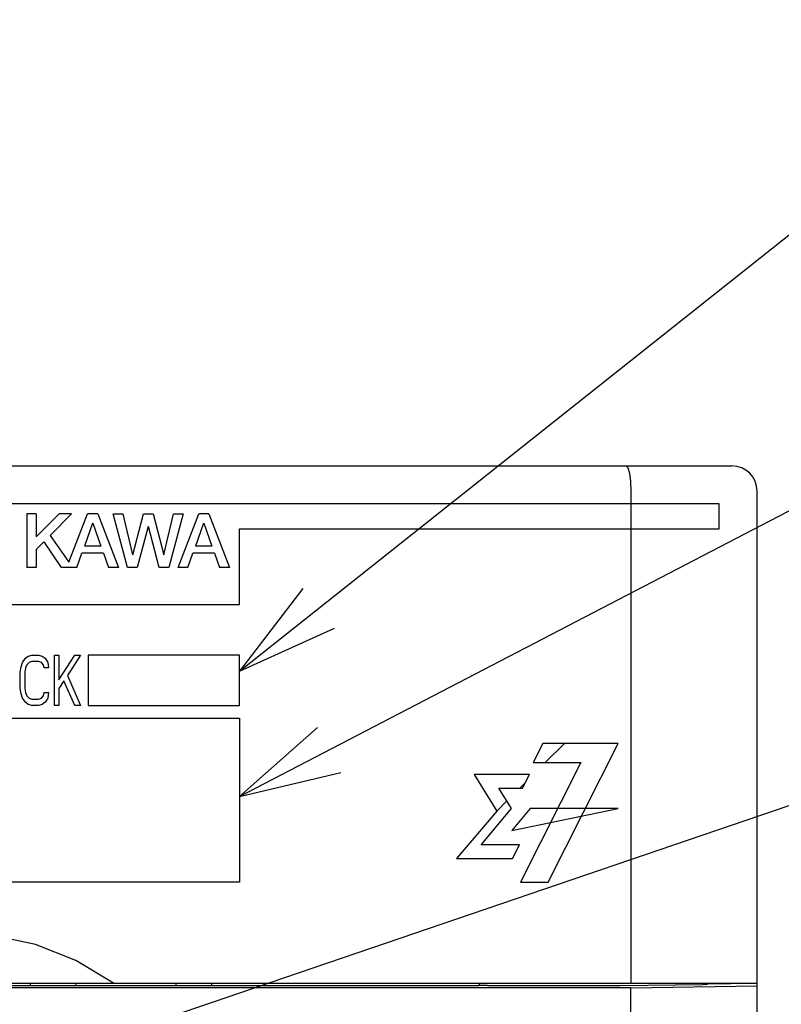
# Model space of a CAD drawing. Extents: x 63 to 816, y 33 to 569.
# Tile 11 of 24: x 454 to 484, y 413 to 452. Entities that reach past the tile are written whole.
import ezdxf

# ---------------------------------------------------------------- set-up
doc = ezdxf.new("R2010")
doc.units = 0
doc.header["$LTSCALE"] = 46.2
for name, color, linetype in [('ALL_CURVE', 7, 'CONTINUOUS'), ('ALL_FEATURES', 7, 'CONTINUOUS'), ('ALL_NOTE', 7, 'CONTINUOUS')]:
    doc.layers.add(name, color=color, linetype=linetype)

msp = doc.modelspace()

# ---------------------------------------------------------------- linework, layer by layer
at = {"layer": 'ALL_CURVE', "color": 4, "linetype": 'CONTINUOUS'}
for p, q in [((481.5, 432.5), (444.5, 432.5)), ((481.5, 431.5), (481.5, 432.5)), ((462.5, 428.5), (462.5, 431.5)), ((462.5, 431.5), (481.5, 431.5)), ((444.5, 428.5), (462.5, 428.5)), ((453.844, 426.032), (453.901, 426.202)), ((453.901, 426.202), (454.016, 426.372)), ((454.016, 426.372), (454.131, 426.457)), ((454.16, 426.202), (454.074, 426.117)), ((454.131, 426.457), (454.275, 426.5)), ((454.275, 426.245), (454.16, 426.202)), ((454.275, 426.5), (454.534, 426.5)), ((454.534, 426.245), (454.275, 426.245)), ((454.534, 426.5), (454.678, 426.457)), ((454.649, 426.202), (454.534, 426.245)), ((454.735, 426.117), (454.649, 426.202)), ((454.678, 426.457), (454.793, 426.372)), ((454.793, 426.372), (454.907, 426.202)), ((454.907, 426.202), (454.936, 425.989)), ((455.166, 424.5), (455.166, 426.5)), ((455.166, 426.5), (455.339, 426.5)), ((455.339, 425.521), (455.971, 426.5)), ((455.339, 426.5), (455.339, 425.521)), ((456.201, 426.5), (455.684, 425.691)), ((455.971, 426.5), (456.201, 426.5)), ((456.5, 426.5), (456.5, 424.5)), ((462.5, 426.5), (456.5, 426.5)), ((462.5, 424.5), (462.5, 426.5)), ((453.815, 425.819), (453.844, 426.032)), ((453.815, 425.181), (453.815, 425.819)), ((454.016, 425.989), (453.988, 425.819)), ((453.988, 425.819), (453.988, 425.181)), ((454.074, 426.117), (454.016, 425.989)), ((454.764, 425.989), (454.735, 426.117)), ((454.936, 425.989), (454.764, 425.989)), ((455.54, 425.479), (455.339, 425.181)), ((455.971, 424.5), (455.54, 425.479)), ((455.684, 425.691), (456.201, 424.5)), ((453.844, 424.968), (453.815, 425.181)), ((453.988, 425.181), (454.016, 425.011)), ((454.016, 425.011), (454.074, 424.883)), ((454.735, 424.883), (454.764, 425.011)), ((454.764, 425.011), (454.936, 425.011)), ((454.936, 425.011), (454.907, 424.798)), ((455.339, 425.181), (455.339, 424.5)), ((453.901, 424.798), (453.844, 424.968)), ((454.016, 424.628), (453.901, 424.798)), ((454.131, 424.543), (454.016, 424.628)), ((454.074, 424.883), (454.16, 424.798)), ((454.16, 424.798), (454.275, 424.755)), ((454.275, 424.755), (454.534, 424.755)), ((454.534, 424.755), (454.649, 424.798)), ((454.649, 424.798), (454.735, 424.883)), ((454.793, 424.628), (454.678, 424.543)), ((454.907, 424.798), (454.793, 424.628)), ((454.275, 424.5), (454.131, 424.543)), ((454.534, 424.5), (454.275, 424.5)), ((454.678, 424.543), (454.534, 424.5)), ((455.339, 424.5), (455.166, 424.5)), ((456.201, 424.5), (455.971, 424.5)), ((456.5, 424.5), (462.5, 424.5)), ((444.5, 424), (462.5, 424)), ((462.5, 424), (462.5, 417.5)), ((474.514, 423), (474.133, 422.24)), ((477.5, 423), (474.514, 423)), ((474.723, 417.5), (477.5, 423)), ((476.023, 422.24), (473.626, 417.5)), ((474.133, 422.24), (476.023, 422.24)), ((473.984, 421.772), (471.792, 421.772)), ((471.792, 421.772), (472.688, 420.319)), ((473.707, 421.225), (473.984, 421.772)), ((472.776, 421.225), (473.707, 421.225)), ((473.275, 420.416), (472.776, 421.225)), ((472.688, 420.319), (471.099, 418.435)), ((472.069, 418.983), (473.275, 420.416)), ((474.01, 420.416), (473.287, 419.547)), ((473.287, 419.547), (477.5, 420.416)), ((477.5, 420.416), (474.01, 420.416)), ((473.583, 418.983), (472.069, 418.983)), ((473.305, 418.435), (473.583, 418.983)), ((471.099, 418.435), (473.305, 418.435)), ((462.5, 417.5), (444.5, 417.5)), ((473.626, 417.5), (474.723, 417.5))]:
    msp.add_line(p, q, dxfattribs=at)
at = {"layer": 'ALL_CURVE', "color": 2, "linetype": 'CONTINUOUS'}
for p, q in [((474.609, 422.24), (475.369, 423)), ((473.595, 421.225), (473.822, 421.453)), ((472.688, 420.319), (473.088, 420.719))]:
    msp.add_line(p, q, dxfattribs=at)
at = {"layer": 'ALL_FEATURES', "color": 7, "linetype": 'CONTINUOUS'}
for p, q in [((394, 434), (482, 434)), ((478, 433), (478, 413.5)), ((483, 267), (483, 433)), ((454.067, 432.1), (454.067, 429.975)), ((454.439, 432.1), (454.067, 432.1)), ((455.352, 432.1), (454.439, 431.181)), ((454.439, 432.1), (454.439, 431.181)), ((455.845, 432.1), (454.993, 431.243)), ((455.845, 432.1), (455.352, 432.1)), ((455.741, 430.181), (456.482, 432.1)), ((456.879, 432.1), (456.482, 432.1)), ((456.879, 432.1), (457.7, 429.975)), ((458.059, 429.975), (457.496, 432.1)), ((457.496, 432.1), (457.877, 432.1)), ((457.877, 432.1), (458.263, 430.475)), ((458.27, 430.475), (458.693, 432.1)), ((458.693, 432.1), (459.072, 432.1)), ((459.072, 432.1), (459.495, 430.475)), ((459.502, 430.476), (459.888, 432.1)), ((460.27, 432.1), (459.703, 429.975)), ((459.888, 432.1), (460.27, 432.1)), ((460.062, 429.975), (460.883, 432.1)), ((461.279, 432.1), (460.883, 432.1)), ((461.279, 432.1), (462.1, 429.975)), ((456.677, 431.733), (456.354, 430.821)), ((456.684, 431.733), (457.006, 430.821)), ((461.077, 431.733), (460.754, 430.821)), ((461.085, 431.733), (461.406, 430.821)), ((454.993, 431.243), (455.741, 430.181)), ((458.88, 431.6), (458.443, 429.975)), ((459.317, 429.975), (458.886, 431.6)), ((454.74, 430.988), (454.439, 430.685)), ((454.74, 430.988), (455.439, 429.975)), ((454.439, 430.685), (454.439, 429.975)), ((456.055, 429.975), (456.252, 430.534)), ((457.107, 430.534), (456.252, 430.534)), ((457.006, 430.821), (456.354, 430.821)), ((457.107, 430.534), (457.304, 429.975)), ((460.455, 429.975), (460.653, 430.534)), ((461.507, 430.534), (460.653, 430.534)), ((461.406, 430.821), (460.754, 430.821)), ((461.507, 430.534), (461.704, 429.975)), ((454.439, 429.975), (454.067, 429.975)), ((456.055, 429.975), (455.439, 429.975)), ((457.7, 429.975), (457.304, 429.975)), ((458.443, 429.975), (458.059, 429.975)), ((459.703, 429.975), (459.317, 429.975)), ((460.455, 429.975), (460.062, 429.975)), ((462.1, 429.975), (461.704, 429.975)), ((478, 413.318), (442.395, 413.318)), ((443, 413.5), (483, 413.5)), ((471.977, 413.388), (445.035, 413.388)), ((454.2, 413.5), (454.2, 413.4)), ((454.2, 413.4), (456.009, 413.4)), ((456.007, 413.5), (456.009, 413.388)), ((459.991, 413.388), (459.993, 413.5)), ((459.991, 413.4), (461.4, 413.4)), ((461.4, 413.4), (461.4, 413.5)), ((471.977, 413.388), (472, 413.434)), ((472, 413.434), (472, 413.5)), ((472.025, 413.409), (472, 413.434)), ((472.325, 413.399), (477.537, 413.399)), ((478, 413.318), (483, 413.388)), ((478, 409.25), (478, 413.318)), ((481.035, 413.485), (481.958, 413.479)), ((481.958, 413.479), (481.96, 413.5)), ((481.958, 413.479), (481.958, 413.5))]:
    msp.add_line(p, q, dxfattribs=at)
for points in [[(477.807, 434), (477.88, 433.925), (477.943, 433.711), (477.985, 433.386), (478, 433)], [(457.5, 413.5), (456.019, 414.399), (454.411, 415.027), (452.724, 415.387), (451.002, 415.5), (449.279, 415.387), (447.591, 415.027), (445.981, 414.399), (444.5, 413.5)], [(472.325, 413.399), (472.212, 413.399), (472.116, 413.402), (472.051, 413.405), (472.025, 413.409)], [(477.537, 413.399), (477.575, 413.399), (480.844, 413.445)], [(480.975, 413.448), (480.917, 413.446), (480.844, 413.445)], [(480.975, 413.448), (481.017, 413.453), (481.033, 413.464)], [(481.033, 413.464), (481.034, 413.473), (481.035, 413.485)]]:
    msp.add_lwpolyline(points, dxfattribs=at)
msp.add_arc((482, 433), 1, 0, 90, dxfattribs=at)
at = {"layer": 'ALL_NOTE', "color": 2, "linetype": 'CONTINUOUS'}
for p, q in [((462.5, 425.865), (495, 451.683)), ((462.5, 420.893), (495, 437.804)), ((447.448, 407.988), (495, 424.192))]:
    msp.add_line(p, q, dxfattribs=at)
for points in [[(465.01, 429.136), (462.5, 425.865), (466.254, 427.57)], [(465.587, 423.626), (462.5, 420.893), (466.51, 421.852)]]:
    msp.add_lwpolyline(points, dxfattribs=at)

doc.saveas('drawing.dxf')
